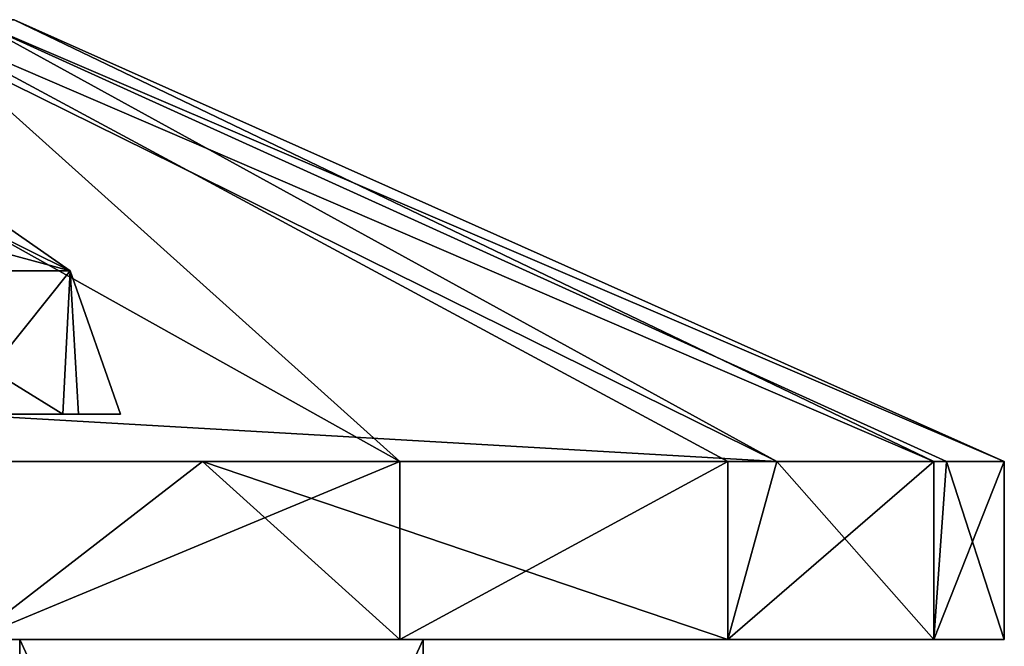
# Model space of a CAD drawing. Header units: millimetres. Extents: x -28.2 to 28.2, y -16.2 to 37.5.
# Tile 37 of 37: x 9.1 to 17.4, y 30.9 to 36.2. Entities that reach past the tile are written whole.
import ezdxf

# ---------------------------------------------------------------- set-up
doc = ezdxf.new("R2010")
doc.units = ezdxf.units.MM
doc.header["$LTSCALE"] = 65.185185
for name, color, linetype in [('23', 7, 'CONTINUOUS'), ('76', 7, 'CONTINUOUS'), ('77', 7, 'CONTINUOUS'), ('78', 7, 'CONTINUOUS'), ('79', 7, 'CONTINUOUS'), ('80', 7, 'CONTINUOUS'), ('81', 7, 'CONTINUOUS'), ('82', 7, 'CONTINUOUS'), ('85', 7, 'CONTINUOUS'), ('86', 7, 'CONTINUOUS'), ('87', 7, 'CONTINUOUS'), ('91', 7, 'CONTINUOUS')]:
    doc.layers.add(name, color=color, linetype=linetype)

msp = doc.modelspace()

# ---------------------------------------------------------------- linework, layer by layer
at = {"layer": '23', "color": 7, "linetype": 'CONTINUOUS'}
for points in [[(-9.8, 32.5), (9.8, 32.5), (7.9284, 32.5, -5.7603), (-9.8, 32.5)], [(-7.9284, 32.5, 5.7603), (9.8, 32.5), (-9.8, 32.5), (-7.9284, 32.5, 5.7603)], [(7.9284, 32.5, 5.7603), (9.8, 32.5), (-7.9284, 32.5, 5.7603), (7.9284, 32.5, 5.7603)]]:
    msp.add_3dface(points, dxfattribs=at)
at = {"layer": '76', "color": 7, "linetype": 'CONTINUOUS'}
for points in [[(9.1012, 31, 9.2827), (3.3233, 31, 12.568), (9.1011, 23.6, 9.2827), (9.1012, 31, 9.2827)], [(9.1011, 23.6, 9.2827), (3.3233, 31, 12.568), (3.3233, 23.6, 12.5681), (9.1011, 23.6, 9.2827)], [(12.5, 23.6, 3.5707), (9.1012, 31, 9.2827), (9.1011, 23.6, 9.2827), (12.5, 23.6, 3.5707)], [(12.5, 31, 3.5707), (9.1012, 31, 9.2827), (12.5, 23.6, 3.5707), (12.5, 31, 3.5707)]]:
    msp.add_3dface(points, dxfattribs=at)
at = {"layer": '77', "color": 7, "linetype": 'CONTINUOUS'}
for points in [[(8.6999, 31, -15.0689), (12.3036, 31, -12.3037), (-8.6999, 31, -15.0689), (8.6999, 31, -15.0689)], [(-8.6999, 31, -15.0689), (12.3036, 31, -12.3037), (3.3233, 31, -12.568), (-8.6999, 31, -15.0689)], [(3.3233, 31, -12.568), (12.3036, 31, -12.3037), (9.1012, 31, -9.2827), (3.3233, 31, -12.568)], [(3.3233, 31, 12.568), (9.1012, 31, 9.2827), (12.3036, 31, 12.3037), (3.3233, 31, 12.568)], [(8.6999, 31, 15.0689), (3.3233, 31, 12.568), (12.3036, 31, 12.3037), (8.6999, 31, 15.0689)], [(12.3036, 31, -12.3037), (15.0688, 31, -8.7001), (9.1012, 31, -9.2827), (12.3036, 31, -12.3037)], [(15.0688, 31, -8.7001), (16.8071, 31, -4.5035), (9.1012, 31, -9.2827), (15.0688, 31, -8.7001)], [(16.8071, 31, -4.5035), (12.5, 31, -3.5707), (9.1012, 31, -9.2827), (16.8071, 31, -4.5035)], [(9.1012, 31, 9.2827), (12.5, 31, 3.5707), (15.0688, 31, 8.7001), (9.1012, 31, 9.2827)], [(12.3036, 31, 12.3037), (9.1012, 31, 9.2827), (15.0688, 31, 8.7001), (12.3036, 31, 12.3037)], [(16.8071, 31, -4.5035), (17.4, 31), (12.5, 31, -3.5707), (16.8071, 31, -4.5035)], [(12.5, 31, 3.5707), (17.4, 31), (16.8071, 31, 4.5035), (12.5, 31, 3.5707)], [(17.4, 31), (12.5, 31, 3.5707), (12.5, 31, -3.5707), (17.4, 31)], [(15.0688, 31, 8.7001), (12.5, 31, 3.5707), (16.8071, 31, 4.5035), (15.0688, 31, 8.7001)]]:
    msp.add_3dface(points, dxfattribs=at)
at = {"layer": '78', "color": 7, "linetype": 'CONTINUOUS'}
for points in [[(3.7862, 32.5, 16.9831), (8.6999, 31, 15.0689), (10.6416, 32.5, 13.7665), (3.7862, 32.5, 16.9831)], [(8.6999, 31, 15.0689), (12.3036, 31, 12.3037), (10.6416, 32.5, 13.7665), (8.6999, 31, 15.0689)], [(10.6416, 32.5, 13.7665), (15.0688, 31, 8.7001), (15.4814, 32.5, 7.9426), (10.6416, 32.5, 13.7665)], [(12.3036, 31, 12.3037), (15.0688, 31, 8.7001), (10.6416, 32.5, 13.7665), (12.3036, 31, 12.3037)], [(15.0688, 31, 8.7001), (16.8071, 31, 4.5035), (15.4814, 32.5, 7.9426), (15.0688, 31, 8.7001)], [(15.4814, 32.5, 7.9426), (16.8071, 31, 4.5035), (16.9136, 32.5, 4.0855), (15.4814, 32.5, 7.9426)], [(16.8071, 31, 4.5035), (17.4, 31), (16.9136, 32.5, 4.0855), (16.8071, 31, 4.5035)], [(16.9136, 32.5, 4.0855), (17.4, 31), (17.4, 32.5), (16.9136, 32.5, 4.0855)]]:
    msp.add_3dface(points, dxfattribs=at)
at = {"layer": '79', "color": 7, "linetype": 'CONTINUOUS'}
for points in [[(3.3233, 23.6, -12.5681), (3.3233, 31, -12.568), (9.1011, 23.6, -9.2827), (3.3233, 23.6, -12.5681)], [(3.3233, 31, -12.568), (9.1012, 31, -9.2827), (9.1011, 23.6, -9.2827), (3.3233, 31, -12.568)], [(9.1011, 23.6, -9.2827), (12.5, 31, -3.5707), (12.5, 23.6, -3.5707), (9.1011, 23.6, -9.2827)], [(9.1012, 31, -9.2827), (12.5, 31, -3.5707), (9.1011, 23.6, -9.2827), (9.1012, 31, -9.2827)]]:
    msp.add_3dface(points, dxfattribs=at)
at = {"layer": '80', "color": 7, "linetype": 'CONTINUOUS'}
for points in [[(12.3037, 32.5, -12.3037), (8.6999, 31, -15.0689), (8.7, 32.5, -15.0688), (12.3037, 32.5, -12.3037)], [(12.3036, 31, -12.3037), (8.6999, 31, -15.0689), (12.3037, 32.5, -12.3037), (12.3036, 31, -12.3037)], [(15.0688, 32.5, -8.7), (12.3036, 31, -12.3037), (12.3037, 32.5, -12.3037), (15.0688, 32.5, -8.7)], [(15.0688, 31, -8.7001), (12.3036, 31, -12.3037), (15.0688, 32.5, -8.7), (15.0688, 31, -8.7001)], [(16.8071, 32.5, -4.5035), (15.0688, 31, -8.7001), (15.0688, 32.5, -8.7), (16.8071, 32.5, -4.5035)], [(16.8071, 31, -4.5035), (15.0688, 31, -8.7001), (16.8071, 32.5, -4.5035), (16.8071, 31, -4.5035)], [(17.4, 32.5), (16.8071, 31, -4.5035), (16.8071, 32.5, -4.5035), (17.4, 32.5)], [(17.4, 31), (16.8071, 31, -4.5035), (17.4, 32.5), (17.4, 31)]]:
    msp.add_3dface(points, dxfattribs=at)
at = {"layer": '81', "color": 7, "linetype": 'CONTINUOUS'}
for points in [[(15.4814, 32.5, 7.9426), (8.7022, 36.2252, 2.4922), (8.3459, 36.025, 4.987), (15.4814, 32.5, 7.9426)], [(15.4814, 32.5, 7.9426), (16.9136, 32.5, 4.0855), (8.7022, 36.2252, 2.4922), (15.4814, 32.5, 7.9426)], [(16.9136, 32.5, 4.0855), (17.4, 32.5), (8.7022, 36.2252, 2.4922), (16.9136, 32.5, 4.0855)], [(17.4, 32.5), (9.0521, 36.2252), (8.7022, 36.2252, 2.4922), (17.4, 32.5)]]:
    msp.add_3dface(points, dxfattribs=at)
at = {"layer": '82', "color": 7, "linetype": 'CONTINUOUS'}
for points in [[(8.1556, 36.2252, -3.9275), (12.3037, 32.5, -12.3037), (5.6439, 36.2252, -7.0772), (8.1556, 36.2252, -3.9275)], [(12.3037, 32.5, -12.3037), (8.7, 32.5, -15.0688), (5.6439, 36.2252, -7.0772), (12.3037, 32.5, -12.3037)], [(15.0688, 32.5, -8.7), (12.3037, 32.5, -12.3037), (8.1556, 36.2252, -3.9275), (15.0688, 32.5, -8.7)], [(9.0521, 36.2252), (16.8071, 32.5, -4.5035), (8.1556, 36.2252, -3.9275), (9.0521, 36.2252)], [(16.8071, 32.5, -4.5035), (15.0688, 32.5, -8.7), (8.1556, 36.2252, -3.9275), (16.8071, 32.5, -4.5035)], [(17.4, 32.5), (16.8071, 32.5, -4.5035), (9.0521, 36.2252), (17.4, 32.5)]]:
    msp.add_3dface(points, dxfattribs=at)
at = {"layer": '85', "color": 7, "linetype": 'CONTINUOUS'}
for points in [[(3.7862, 32.5, 16.9831), (10.6416, 32.5, 13.7665), (8.5584, 32.5, 5.075), (3.7862, 32.5, 16.9831)], [(10.6416, 32.5, 13.7665), (15.4814, 32.5, 7.9426), (8.5584, 32.5, 5.075), (10.6416, 32.5, 13.7665)]]:
    msp.add_3dface(points, dxfattribs=at)
at = {"layer": '86', "color": 7, "linetype": 'CONTINUOUS'}
for points in [[(6.8711, 34.8248, -4.9921), (7.5074, 34.1069, -5.8941), (9.5263, 34.1069, -0.5925), (6.8711, 34.8248, -4.9921)], [(8.0774, 34.8248, -2.6245), (6.8711, 34.8248, -4.9921), (9.5263, 34.1069, -0.5925), (8.0774, 34.8248, -2.6245)], [(8.4931, 34.8248), (8.0774, 34.8248, -2.6245), (9.5263, 34.1069, -0.5925), (8.4931, 34.8248)], [(8.4931, 34.8248), (9.5263, 34.1069, -0.5925), (8.18, 34.1069, 4.9183), (8.4931, 34.8248)], [(9.5263, 34.1069, -0.5925), (7.5074, 34.1069, -5.8941), (9.463, 32.8999, -3.0747), (9.5263, 34.1069, -0.5925)], [(9.463, 32.8999, -3.0747), (7.5074, 34.1069, -5.8941), (8.0497, 32.8999, -5.8485), (9.463, 32.8999, -3.0747)], [(8.18, 34.1069, 4.9183), (9.5263, 34.1069, -0.5925), (8.5584, 32.8999, 5.075), (8.18, 34.1069, 4.9183)], [(8.5584, 32.8999, 5.075), (9.5263, 34.1069, -0.5925), (9.5955, 32.8999, 2.6323), (8.5584, 32.8999, 5.075)], [(9.95, 32.8999), (9.5263, 34.1069, -0.5925), (9.463, 32.8999, -3.0747), (9.95, 32.8999)], [(9.5955, 32.8999, 2.6323), (9.5263, 34.1069, -0.5925), (9.95, 32.8999), (9.5955, 32.8999, 2.6323)]]:
    msp.add_3dface(points, dxfattribs=at)
at = {"layer": '87', "color": 7, "linetype": 'CONTINUOUS'}
for points in [[(15.4814, 32.5, 7.9426), (8.3459, 36.025, 4.987), (8.5584, 32.8999, 5.075), (15.4814, 32.5, 7.9426)], [(8.5584, 32.5, 5.075), (15.4814, 32.5, 7.9426), (8.5584, 32.8999, 5.075), (8.5584, 32.5, 5.075)]]:
    msp.add_3dface(points, dxfattribs=at)
at = {"layer": '91', "color": 7, "linetype": 'CONTINUOUS'}
for points in [[(12.5, 31, -3.5707), (12.5, 23.6, 3.5707), (12.5, 23.6, -3.5707), (12.5, 31, -3.5707)], [(12.5, 31, 3.5707), (12.5, 23.6, 3.5707), (12.5, 31, -3.5707), (12.5, 31, 3.5707)]]:
    msp.add_3dface(points, dxfattribs=at)

doc.saveas('drawing.dxf')
